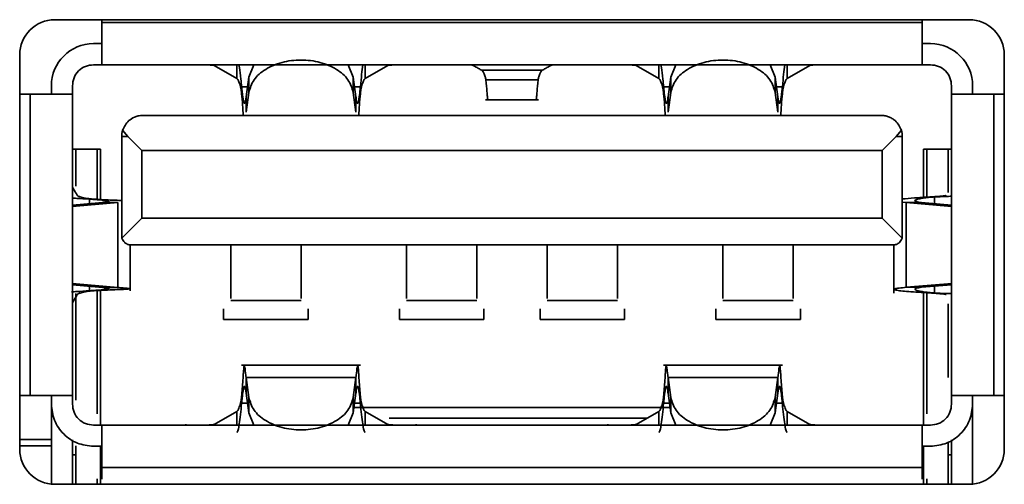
# Model space of a CAD drawing. Header units: millimetres. Extents: x 0 to 1118, y 0 to 864.
# Tile 184 of 250: x 747.42 to 750.92, y 480.61 to 482.26. Entities that reach past the tile are written whole.
import ezdxf

# ---------------------------------------------------------------- set-up
doc = ezdxf.new("R2010")
doc.units = ezdxf.units.MM

msp = doc.modelspace()

# ---------------------------------------------------------------- linework, layer by layer
at = {"color": 7, "linetype": 'Continuous', "lineweight": 35}
for p, q in [((750.797, 482.2617), (747.547, 482.2617)), ((747.7145, 482.2617), (747.7145, 482.2517)), ((750.6295, 482.2517), (747.7145, 482.2517)), ((750.6295, 482.2517), (750.6295, 482.2617)), ((747.6845, 482.1767), (747.7145, 482.1767)), ((750.6295, 482.1767), (750.6595, 482.1767)), ((747.422, 482.1367), (747.422, 480.7367)), ((750.922, 480.7367), (750.922, 482.1367)), ((747.6845, 482.1017), (747.7145, 482.1017)), ((750.6295, 482.1017), (747.7145, 482.1017)), ((748.1128, 482.1017), (748.1128, 482.0993)), ((748.1942, 482.0528), (748.1128, 482.0993)), ((748.1942, 482.1017), (748.1942, 482.0528)), ((748.2365, 482.0579), (748.2547, 482.1017)), ((748.5893, 482.1017), (748.6075, 482.0579)), ((748.6498, 482.1017), (748.6498, 482.0528)), ((748.6498, 482.0528), (748.7312, 482.0993)), ((748.7312, 482.0993), (748.7312, 482.1017)), ((749.6128, 482.1017), (749.6128, 482.0993)), ((749.6942, 482.0528), (749.6128, 482.0993)), ((749.6942, 482.1017), (749.6942, 482.0528)), ((749.7365, 482.0579), (749.7547, 482.1017)), ((750.0893, 482.1017), (750.1075, 482.0579)), ((750.1498, 482.1017), (750.1498, 482.0528)), ((750.1498, 482.0528), (750.2312, 482.0993)), ((750.2312, 482.0993), (750.2312, 482.1017)), ((750.6295, 482.1017), (750.6595, 482.1017)), ((748.227, 481.9876), (748.2365, 482.0579)), ((748.2365, 482.0579), (748.2365, 482.0031)), ((748.6075, 482.0579), (748.6075, 482.0031)), ((748.6075, 482.0579), (748.617, 481.9876)), ((749.0644, 482.0823), (749.2796, 482.0823)), ((749.727, 481.9876), (749.7365, 482.0579)), ((749.7365, 482.0579), (749.7365, 482.0031)), ((750.1075, 482.0579), (750.1075, 482.0031)), ((750.1075, 482.0579), (750.117, 481.9876)), ((747.5345, 482.0267), (747.5345, 481.9967)), ((747.6095, 482.0267), (747.6095, 481.9967)), ((748.2109, 482), (748.2109, 482.0238)), ((748.2109, 482.0238), (748.2319, 482.0238)), ((748.6121, 482.0238), (748.633, 482.0238)), ((748.633, 482.0238), (748.633, 482)), ((749.265, 482.0476), (749.079, 482.0476)), ((749.7109, 482), (749.7109, 482.0238)), ((749.7109, 482.0238), (749.7319, 482.0238)), ((750.1121, 482.0238), (750.133, 482.0238)), ((750.133, 482.0238), (750.133, 482)), ((750.7345, 481.9967), (750.7345, 482.0267)), ((750.8095, 481.9967), (750.8095, 482.0267)), ((747.4595, 481.9967), (747.422, 481.9967)), ((747.4595, 481.9967), (747.4595, 480.9267)), ((747.6095, 481.9967), (747.6095, 480.9267)), ((748.227, 481.9328), (748.2365, 482.0031)), ((748.227, 481.9328), (748.227, 481.9876)), ((748.6075, 482.0031), (748.617, 481.9328)), ((748.617, 481.9876), (748.617, 481.9328)), ((749.727, 481.9328), (749.7365, 482.0031)), ((749.727, 481.9328), (749.727, 481.9876)), ((750.1075, 482.0031), (750.117, 481.9328)), ((750.117, 481.9876), (750.117, 481.9328)), ((750.7345, 480.9267), (750.7345, 481.9967)), ((750.8845, 480.9267), (750.8845, 481.9967)), ((750.922, 481.9967), (750.8845, 481.9967)), ((749.0781, 481.9766), (749.2659, 481.9766)), ((747.8595, 481.9217), (750.4845, 481.9217)), ((747.8067, 481.8467), (747.7845, 481.8467)), ((747.7845, 481.8467), (747.7845, 481.4942)), ((747.7878, 481.8689), (747.8067, 481.8467)), ((747.8567, 481.7967), (747.8067, 481.8467)), ((750.5373, 481.8467), (750.4873, 481.7967)), ((750.5373, 481.8467), (750.5561, 481.8689)), ((750.5373, 481.8467), (750.5595, 481.8467)), ((750.5595, 481.8467), (750.5595, 481.4942)), ((747.7095, 481.8017), (747.6095, 481.8017)), ((747.622, 481.6704), (747.622, 481.8017)), ((747.697, 481.8017), (747.697, 481.6237)), ((747.7095, 481.8017), (747.7095, 481.623)), ((747.8567, 481.7967), (747.8567, 481.5567)), ((747.8567, 481.7967), (750.4873, 481.7967)), ((750.4873, 481.5567), (750.4873, 481.7967)), ((750.7345, 481.8017), (750.6345, 481.8017)), ((750.6345, 481.6308), (750.6345, 481.8017)), ((750.647, 481.6316), (750.647, 481.8017)), ((750.722, 481.8017), (750.722, 481.6483)), ((747.6095, 481.6691), (747.6095, 481.6717)), ((750.7345, 481.6717), (750.7345, 481.6693)), ((747.7158, 481.6128), (747.6095, 481.6033)), ((747.6229, 481.5996), (747.7707, 481.6128)), ((747.6868, 481.6242), (747.6705, 481.6242)), ((747.6705, 481.6088), (747.6705, 481.6242)), ((747.7158, 481.6128), (747.7707, 481.6128)), ((747.7707, 481.6128), (747.7707, 481.3105)), ((750.5595, 481.6134), (750.5733, 481.6121)), ((750.5733, 481.3113), (750.5733, 481.6121)), ((750.5733, 481.6121), (750.721, 481.5995)), ((750.5733, 481.6121), (750.6282, 481.6121)), ((750.7345, 481.603), (750.6282, 481.6121)), ((750.6735, 481.6322), (750.6572, 481.6322)), ((750.6735, 481.6322), (750.6735, 481.6082)), ((747.6095, 481.5996), (747.6229, 481.5996)), ((750.721, 481.5995), (750.7345, 481.5995)), ((747.7856, 481.4857), (747.8567, 481.5567)), ((747.8567, 481.5567), (750.4873, 481.5567)), ((750.4873, 481.5567), (750.5584, 481.4857)), ((747.8145, 481.2986), (747.8145, 481.4618)), ((747.817, 481.4617), (750.527, 481.4617)), ((750.5295, 481.4618), (750.5295, 481.2909)), ((747.6095, 481.3238), (747.6229, 481.3238)), ((747.6095, 481.3201), (747.7158, 481.3105)), ((747.6229, 481.3238), (747.7707, 481.3105)), ((750.721, 481.3239), (750.5733, 481.3113)), ((750.7345, 481.3204), (750.6282, 481.3113)), ((750.721, 481.3239), (750.7345, 481.3239)), ((747.622, 480.9108), (747.622, 481.2888)), ((747.6705, 481.2992), (747.6705, 481.3146)), ((747.6868, 481.2992), (747.6705, 481.2992)), ((747.697, 481.2998), (747.697, 480.8618)), ((747.7095, 481.3004), (747.7095, 480.8217)), ((747.7707, 481.3105), (747.7158, 481.3105)), ((750.6282, 481.3113), (750.5733, 481.3113)), ((750.6345, 480.8217), (750.6345, 481.2926)), ((750.647, 480.8618), (750.647, 481.2918)), ((750.6735, 481.2912), (750.6572, 481.2912)), ((750.6735, 481.3152), (750.6735, 481.2912)), ((747.6095, 481.2517), (747.6095, 481.2543)), ((748.172, 481.2642), (748.422, 481.2642)), ((748.797, 481.2642), (749.047, 481.2642)), ((749.297, 481.2642), (749.547, 481.2642)), ((749.922, 481.2642), (750.172, 481.2642)), ((750.722, 481.2529), (750.722, 480.9911)), ((750.7345, 481.2541), (750.7345, 481.2517)), ((748.147, 481.1967), (748.147, 481.2354)), ((748.447, 481.2354), (748.447, 481.1967)), ((748.772, 481.1967), (748.772, 481.2354)), ((749.072, 481.2354), (749.072, 481.1967)), ((749.272, 481.1967), (749.272, 481.2354)), ((749.572, 481.2354), (749.572, 481.1967)), ((749.897, 481.1967), (749.897, 481.2354)), ((750.197, 481.2354), (750.197, 481.1967)), ((748.447, 481.1967), (748.147, 481.1967)), ((749.072, 481.1967), (748.772, 481.1967)), ((749.572, 481.1967), (749.272, 481.1967)), ((750.197, 481.1967), (749.897, 481.1967)), ((748.6339, 481.0343), (748.2101, 481.0343)), ((750.1339, 481.0343), (749.7101, 481.0343)), ((748.227, 480.9906), (748.2365, 480.9203)), ((748.227, 480.9906), (748.617, 480.9906)), ((748.227, 480.9358), (748.227, 480.9906)), ((748.6075, 480.9203), (748.617, 480.9906)), ((748.617, 480.9906), (748.617, 480.9358)), ((749.727, 480.9906), (750.117, 480.9906)), ((749.727, 480.9906), (749.7365, 480.9203)), ((749.727, 480.9358), (749.727, 480.9906)), ((750.1075, 480.9203), (750.117, 480.9906)), ((750.117, 480.9906), (750.117, 480.9358)), ((748.227, 480.9358), (748.2365, 480.8654)), ((748.6075, 480.8654), (748.617, 480.9358)), ((749.727, 480.9358), (749.7365, 480.8654)), ((750.1075, 480.8654), (750.117, 480.9358)), ((747.422, 480.9267), (747.4595, 480.9267)), ((747.5345, 480.9267), (747.5345, 480.8967)), ((747.6095, 480.8967), (747.6095, 480.9267)), ((748.2109, 480.8996), (748.2109, 480.9233)), ((748.2365, 480.9203), (748.2365, 480.8654)), ((748.6075, 480.9203), (748.6075, 480.8654)), ((748.633, 480.9233), (748.633, 480.8996)), ((749.7109, 480.8996), (749.7109, 480.9233)), ((749.7365, 480.9203), (749.7365, 480.8654)), ((750.1075, 480.9203), (750.1075, 480.8654)), ((750.133, 480.9233), (750.133, 480.8996)), ((750.7345, 480.9267), (750.7345, 480.8967)), ((750.8095, 480.9267), (750.8095, 480.8967)), ((750.8845, 480.9267), (750.922, 480.9267)), ((747.5345, 480.8967), (747.5345, 480.6123)), ((748.1128, 480.8241), (748.1942, 480.8706)), ((748.1942, 480.8706), (748.1942, 480.8217)), ((748.2319, 480.8996), (748.2109, 480.8996)), ((748.2365, 480.8654), (748.2547, 480.8217)), ((748.5893, 480.8217), (748.6075, 480.8654)), ((748.6101, 480.8842), (749.7339, 480.8842)), ((748.633, 480.8996), (748.6121, 480.8996)), ((748.6498, 480.8706), (748.7312, 480.8241)), ((748.6498, 480.8706), (748.6498, 480.8217)), ((749.6128, 480.8241), (749.6942, 480.8706)), ((749.6942, 480.8706), (749.6942, 480.8217)), ((749.7319, 480.8996), (749.7109, 480.8996)), ((749.7365, 480.8654), (749.7547, 480.8217)), ((750.0893, 480.8217), (750.1075, 480.8654)), ((750.133, 480.8996), (750.1121, 480.8996)), ((750.1498, 480.8706), (750.2312, 480.8241)), ((750.1498, 480.8706), (750.1498, 480.8217)), ((750.8095, 480.8967), (750.8095, 480.6123)), ((748.7359, 480.8467), (749.6524, 480.8467)), ((747.7145, 480.8217), (747.6845, 480.8217)), ((747.7145, 480.8217), (750.6295, 480.8217)), ((748.013, 480.8248), (748.013, 480.8217)), ((748.1128, 480.8241), (748.1128, 480.8217)), ((748.7312, 480.8217), (748.7312, 480.8241)), ((748.831, 480.8217), (748.831, 480.8249)), ((749.513, 480.8248), (749.513, 480.8217)), ((749.6128, 480.8217), (749.6128, 480.8241)), ((750.2312, 480.8217), (750.2312, 480.8241)), ((750.6595, 480.8217), (750.6295, 480.8217)), ((747.5345, 480.7708), (747.422, 480.7708)), ((747.5345, 480.7708), (747.422, 480.7708)), ((747.6095, 480.6117), (747.6095, 480.7699)), ((750.722, 480.7615), (750.722, 480.6117)), ((750.7345, 480.7699), (750.7345, 480.6117)), ((747.422, 480.748), (747.5345, 480.748)), ((747.622, 480.6117), (747.622, 480.7487)), ((747.6845, 480.7467), (747.7145, 480.7467)), ((747.7095, 480.7467), (747.7095, 480.6117)), ((750.6295, 480.7467), (750.6595, 480.7467)), ((750.6345, 480.6117), (750.6345, 480.7467)), ((747.6095, 480.7167), (747.622, 480.7167)), ((750.722, 480.7167), (750.7345, 480.7167)), ((747.7145, 480.6717), (750.6295, 480.6717)), ((747.7145, 480.6717), (747.7145, 480.6304)), ((750.6295, 480.6304), (750.6295, 480.6717)), ((747.697, 480.6316), (747.697, 480.6117)), ((750.647, 480.6117), (750.647, 480.6316)), ((747.547, 480.6117), (750.797, 480.6117))]:
    msp.add_line(p, q, dxfattribs=at)
for centre, radius, start, end in [((747.547, 482.1367), 0.125, 90, 180), ((750.797, 482.1367), 0.125, 0, 90), ((747.6845, 482.0267), 0.15, 90, 180), ((750.6595, 482.0267), 0.15, 0, 90), ((747.8595, 481.8467), 0.075, 162.8075, 180), ((750.4845, 481.8467), 0.075, 0, 17.1925), ((747.547, 480.7367), 0.125, 180, 270), ((750.797, 480.7367), 0.125, 270, 0)]:
    msp.add_arc(centre, radius, start, end, dxfattribs=at)
for points in [[(747.7145, 482.2517), (747.7145, 482.232), (747.7145, 482.1927), (747.7145, 482.1431), (747.7145, 482.1085), (747.7145, 482.104), (747.7145, 482.1017)], [(750.6295, 482.1017), (750.6295, 482.104), (750.6295, 482.1085), (750.6295, 482.1431), (750.6295, 482.1927), (750.6295, 482.232), (750.6295, 482.2517)], [(747.6095, 482.0267), (747.6106, 482.0365), (747.6129, 482.0562), (747.6302, 482.081), (747.655, 482.0983), (747.6747, 482.1006), (747.6845, 482.1017)], [(748.2365, 482.0031), (748.241, 482.0185), (748.2502, 482.0494), (748.2938, 482.0875), (748.353, 482.1127), (748.422, 482.1215), (748.491, 482.1127), (748.5502, 482.0875), (748.5938, 482.0494), (748.603, 482.0185), (748.6075, 482.0031)], [(749.7365, 482.0031), (749.741, 482.0185), (749.7502, 482.0494), (749.7938, 482.0875), (749.853, 482.1127), (749.922, 482.1215), (749.991, 482.1127), (750.0502, 482.0875), (750.0938, 482.0494), (750.103, 482.0185), (750.1075, 482.0031)], [(750.6595, 482.1017), (750.6693, 482.1006), (750.689, 482.0983), (750.7138, 482.081), (750.7311, 482.0562), (750.7334, 482.0365), (750.7345, 482.0267)], [(748.227, 481.9876), (748.2263, 481.983), (748.225, 481.9739), (748.223, 481.966), (748.221, 481.9632), (748.219, 481.9659), (748.217, 481.9739), (748.215, 481.9868), (748.2129, 482.0036), (748.2116, 482.0171), (748.2109, 482.0238)], [(748.633, 482.0238), (748.6324, 482.0171), (748.631, 482.0036), (748.629, 481.9868), (748.627, 481.9739), (748.625, 481.9659), (748.623, 481.9632), (748.621, 481.966), (748.619, 481.9739), (748.6177, 481.983), (748.617, 481.9876)], [(749.727, 481.9876), (749.7263, 481.983), (749.725, 481.9739), (749.723, 481.966), (749.721, 481.9632), (749.719, 481.9659), (749.717, 481.9739), (749.715, 481.9868), (749.7129, 482.0036), (749.7116, 482.0171), (749.7109, 482.0238)], [(750.133, 482.0238), (750.1324, 482.0171), (750.131, 482.0036), (750.129, 481.9868), (750.127, 481.9739), (750.125, 481.9659), (750.123, 481.9632), (750.121, 481.966), (750.119, 481.9739), (750.1177, 481.983), (750.117, 481.9876)], [(747.6095, 481.9967), (747.6072, 481.9967), (747.6027, 481.9967), (747.568, 481.9967), (747.5185, 481.9967), (747.4792, 481.9967), (747.4595, 481.9967)], [(750.8845, 481.9967), (750.8648, 481.9967), (750.8255, 481.9967), (750.7759, 481.9967), (750.7413, 481.9967), (750.7368, 481.9967), (750.7345, 481.9967)], [(750.7158, 481.638), (750.7148, 481.6375), (750.7126, 481.6366), (750.6995, 481.6351), (750.6808, 481.6337), (750.6651, 481.6327), (750.6572, 481.6322)], [(747.6705, 481.6242), (747.6779, 481.6237), (747.6927, 481.6228), (747.7118, 481.6214), (747.7267, 481.6199), (747.7365, 481.6185), (747.7405, 481.6171), (747.7382, 481.6157), (747.7303, 481.6143), (747.7206, 481.6133), (747.7158, 481.6128)], [(750.6572, 481.6322), (750.6379, 481.6311), (750.5993, 481.6287), (750.5728, 481.6264), (750.5595, 481.6252)], [(747.7158, 481.3105), (747.7206, 481.3101), (747.7303, 481.3091), (747.7382, 481.3077), (747.7405, 481.3063), (747.7365, 481.3049), (747.7267, 481.3035), (747.7118, 481.302), (747.6927, 481.3006), (747.6779, 481.2997), (747.6705, 481.2992)], [(750.6572, 481.2912), (750.6435, 481.292), (750.6161, 481.2937), (750.5808, 481.2962), (750.5531, 481.2987), (750.535, 481.3012), (750.5277, 481.3037), (750.5319, 481.3062), (750.5465, 481.3087), (750.5644, 481.3104), (750.5733, 481.3113)], [(750.6572, 481.2912), (750.6651, 481.2907), (750.6808, 481.2897), (750.6995, 481.2883), (750.7126, 481.2868), (750.7148, 481.2859), (750.7158, 481.2854)], [(748.2109, 480.8996), (748.2116, 480.9063), (748.2129, 480.9198), (748.215, 480.9366), (748.217, 480.9495), (748.219, 480.9575), (748.221, 480.9602), (748.223, 480.9574), (748.225, 480.9495), (748.2263, 480.9404), (748.227, 480.9358)], [(748.617, 480.9358), (748.6177, 480.9404), (748.619, 480.9495), (748.621, 480.9574), (748.623, 480.9602), (748.625, 480.9575), (748.627, 480.9495), (748.629, 480.9366), (748.631, 480.9198), (748.6324, 480.9063), (748.633, 480.8996)], [(749.7109, 480.8996), (749.7116, 480.9063), (749.7129, 480.9198), (749.715, 480.9366), (749.717, 480.9495), (749.719, 480.9575), (749.721, 480.9602), (749.723, 480.9574), (749.725, 480.9495), (749.7263, 480.9404), (749.727, 480.9358)], [(750.117, 480.9358), (750.1177, 480.9404), (750.119, 480.9495), (750.121, 480.9574), (750.123, 480.9602), (750.125, 480.9575), (750.127, 480.9495), (750.129, 480.9366), (750.131, 480.9198), (750.1324, 480.9063), (750.133, 480.8996)], [(747.4595, 480.9267), (747.4792, 480.9267), (747.5185, 480.9267), (747.568, 480.9267), (747.6027, 480.9267), (747.6072, 480.9267), (747.6095, 480.9267)], [(748.2365, 480.9203), (748.241, 480.9048), (748.2502, 480.874), (748.2938, 480.8359), (748.353, 480.8107), (748.422, 480.8019), (748.491, 480.8107), (748.5502, 480.8359), (748.5938, 480.874), (748.603, 480.9048), (748.6075, 480.9203)], [(749.7365, 480.9203), (749.741, 480.9048), (749.7502, 480.874), (749.7938, 480.8359), (749.853, 480.8107), (749.922, 480.8019), (749.991, 480.8107), (750.0502, 480.8359), (750.0938, 480.874), (750.103, 480.9049), (750.1075, 480.9203)], [(750.7345, 480.9267), (750.7368, 480.9267), (750.7413, 480.9267), (750.7759, 480.9267), (750.8255, 480.9267), (750.8648, 480.9267), (750.8845, 480.9267)], [(747.6845, 480.7467), (747.6648, 480.749), (747.6255, 480.7535), (747.5759, 480.7881), (747.5413, 480.8377), (747.5368, 480.877), (747.5345, 480.8967)], [(747.6845, 480.8217), (747.6747, 480.8228), (747.655, 480.8251), (747.6302, 480.8424), (747.6129, 480.8672), (747.6106, 480.8869), (747.6095, 480.8967)], [(748.2109, 480.8996), (748.2095, 480.8856), (748.2068, 480.8576), (748.2026, 480.825), (748.1984, 480.802), (748.1956, 480.7978), (748.1942, 480.7957)], [(748.6498, 480.7957), (748.6484, 480.7978), (748.6456, 480.802), (748.6414, 480.825), (748.6372, 480.8576), (748.6344, 480.8856), (748.633, 480.8996)], [(749.7109, 480.8996), (749.7095, 480.8856), (749.7068, 480.8576), (749.7026, 480.825), (749.6984, 480.802), (749.6956, 480.7978), (749.6942, 480.7957)], [(750.1498, 480.7957), (750.1484, 480.7978), (750.1456, 480.802), (750.1414, 480.825), (750.1372, 480.8576), (750.1344, 480.8856), (750.133, 480.8996)], [(750.7345, 480.8967), (750.7334, 480.8869), (750.7311, 480.8672), (750.7138, 480.8424), (750.689, 480.8251), (750.6693, 480.8228), (750.6595, 480.8217)], [(750.8095, 480.8967), (750.8072, 480.877), (750.8027, 480.8377), (750.768, 480.7881), (750.7185, 480.7535), (750.6792, 480.749), (750.6595, 480.7467)], [(747.7145, 480.8217), (747.7145, 480.8194), (747.7145, 480.8149), (747.7145, 480.7802), (747.7145, 480.7307), (747.7145, 480.6914), (747.7145, 480.6717)], [(750.6295, 480.6717), (750.6295, 480.6914), (750.6295, 480.7307), (750.6295, 480.7802), (750.6295, 480.8149), (750.6295, 480.8194), (750.6295, 480.8217)]]:
    msp.add_open_spline(points, degree=3, dxfattribs=at)
for points, knots in [([(748.063, 482.1017), (748.068, 482.1017), (748.0788, 482.1016), (748.0944, 482.1011), (748.1052, 482.1005), (748.111, 482.0999), (748.1122, 482.0995), (748.1128, 482.0993)], [0, 0, 0, 0, 0.202795, 0.436816, 0.70199, 0.847051, 1, 1, 1, 1]), ([(748.2015, 482.1017), (748.2022, 482.0983), (748.2044, 482.0866), (748.2075, 482.058), (748.21, 482.033), (748.2109, 482.0238)], [0, 0, 0, 0, 0.207573, 0.709448, 1, 1, 1, 1]), ([(748.633, 482.0238), (748.6346, 482.0391), (748.6376, 482.07), (748.6407, 482.091), (748.6422, 482.1017)], [0, 0, 0, 0, 0.492795, 1, 1, 1, 1]), ([(748.7312, 482.0993), (748.7318, 482.0995), (748.7329, 482.0999), (748.7388, 482.1005), (748.7495, 482.1011), (748.7652, 482.1016), (748.776, 482.1017), (748.781, 482.1017)], [0, 0, 0, 0, 0.152886, 0.297902, 0.56304, 0.797097, 1, 1, 1, 1]), ([(749.0264, 482.1017), (749.0317, 482.0997), (749.0407, 482.0963), (749.0534, 482.0883), (749.0607, 482.0843), (749.0644, 482.0823)], [0, 0, 0, 0, 0.419293, 0.709647, 1, 1, 1, 1]), ([(749.3176, 482.1017), (749.3123, 482.0997), (749.3033, 482.0963), (749.2906, 482.0883), (749.2833, 482.0843), (749.2796, 482.0823)], [0, 0, 0, 0, 0.419293, 0.709647, 1, 1, 1, 1]), ([(749.5634, 482.1017), (749.5684, 482.1017), (749.5791, 482.1016), (749.5946, 482.1011), (749.6052, 482.1005), (749.6111, 482.0999), (749.6122, 482.0995), (749.6128, 482.0993)], [0, 0, 0, 0, 0.202804, 0.436832, 0.702008, 0.847061, 1, 1, 1, 1]), ([(749.7015, 482.1017), (749.7022, 482.0983), (749.7044, 482.0866), (749.7075, 482.058), (749.71, 482.033), (749.7109, 482.0238)], [0, 0, 0, 0, 0.207573, 0.709448, 1, 1, 1, 1]), ([(750.133, 482.0238), (750.1346, 482.0391), (750.1376, 482.07), (750.1407, 482.091), (750.1422, 482.1017)], [0, 0, 0, 0, 0.492795, 1, 1, 1, 1]), ([(750.2312, 482.0993), (750.2324, 482.0996), (750.2348, 482.1003), (750.2467, 482.101), (750.2622, 482.1016), (750.2743, 482.1017), (750.2804, 482.1017)], [0, 0, 0, 0, 0.254164, 0.506731, 0.751309, 1, 1, 1, 1]), ([(749.079, 482.0476), (749.0783, 482.0516), (749.0765, 482.0613), (749.0717, 482.0728), (749.067, 482.0804), (749.0652, 482.0817), (749.0644, 482.0823)], [0, 0, 0, 0, 0.206013, 0.498903, 0.794012, 1, 1, 1, 1]), ([(749.2796, 482.0823), (749.2788, 482.0817), (749.277, 482.0804), (749.2723, 482.0728), (749.2675, 482.0613), (749.2657, 482.0516), (749.265, 482.0476)], [0, 0, 0, 0, 0.205988, 0.501097, 0.793987, 1, 1, 1, 1]), ([(748.1942, 482.0528), (748.1951, 482.052), (748.1971, 482.05), (748.2026, 482.0383), (748.208, 482.0204), (748.2101, 482.006), (748.2109, 482.0001)], [0, 0, 0, 0, 0.2070682, 0.4991142, 0.7924837, 1, 1, 1, 1]), ([(748.633, 482.0001), (748.6339, 482.006), (748.636, 482.0204), (748.6414, 482.0383), (748.6469, 482.05), (748.6489, 482.052), (748.6498, 482.0528)], [0, 0, 0, 0, 0.207516, 0.500886, 0.792932, 1, 1, 1, 1]), ([(749.0864, 481.978), (749.0862, 481.9777), (749.0855, 481.9768), (749.0846, 481.9871), (749.0829, 482.0088), (749.0805, 482.033), (749.079, 482.0476)], [0, 0, 0, 0, 0.129258, 0.403102, 0.639777, 1, 1, 1, 1]), ([(749.265, 482.0476), (749.2635, 482.033), (749.2611, 482.0088), (749.2594, 481.9871), (749.2584, 481.9768), (749.2578, 481.9777), (749.2576, 481.978)], [0, 0, 0, 0, 0.360223, 0.596897, 0.870742, 1, 1, 1, 1]), ([(749.6942, 482.0528), (749.6951, 482.052), (749.6971, 482.05), (749.7026, 482.0383), (749.708, 482.0204), (749.7101, 482.006), (749.7109, 482.0001)], [0, 0, 0, 0, 0.2070682, 0.4991142, 0.7924837, 1, 1, 1, 1]), ([(750.133, 482.0001), (750.1339, 482.006), (750.136, 482.0204), (750.1414, 482.0383), (750.1469, 482.05), (750.1489, 482.052), (750.1498, 482.0528)], [0, 0, 0, 0, 0.207516, 0.500886, 0.792932, 1, 1, 1, 1]), ([(748.2109, 482), (748.2122, 481.986), (748.2148, 481.9556), (748.2162, 481.9335), (748.2169, 481.9217)], [0, 0, 0, 0, 0.4629324, 1, 1, 1, 1]), ([(748.6271, 481.9217), (748.6278, 481.9335), (748.6292, 481.9556), (748.6318, 481.986), (748.633, 482)], [0, 0, 0, 0, 0.537068, 1, 1, 1, 1]), ([(749.7109, 482), (749.7122, 481.986), (749.7148, 481.9556), (749.7162, 481.9335), (749.7169, 481.9217)], [0, 0, 0, 0, 0.462932, 1, 1, 1, 1]), ([(750.1271, 481.9217), (750.1278, 481.9335), (750.1292, 481.9556), (750.1318, 481.986), (750.133, 482)], [0, 0, 0, 0, 0.5370676, 1, 1, 1, 1]), ([(747.8595, 481.9217), (747.8567, 481.9216), (747.8511, 481.9214), (747.841, 481.9196), (747.8251, 481.9145), (747.8007, 481.898), (747.7931, 481.8807), (747.7878, 481.8689)], [0, 0, 0, 0, 0.060576, 0.122851, 0.233808, 0.471502, 1, 1, 1, 1]), ([(750.4845, 481.9217), (750.4889, 481.9215), (750.4982, 481.921), (750.5114, 481.9171), (750.5237, 481.9111), (750.5442, 481.896), (750.5509, 481.8808), (750.5561, 481.8689)], [0, 0, 0, 0, 0.096481, 0.203425, 0.32711, 0.471647, 1, 1, 1, 1]), ([(747.6095, 481.6691), (747.612, 481.6636), (747.6163, 481.6541), (747.6236, 481.6435), (747.627, 481.6381), (747.6279, 481.6368), (747.6281, 481.6364), (747.6281, 481.6363), (747.6281, 481.6363), (747.6281, 481.6363), (747.6281, 481.6363), (747.6281, 481.6363), (747.6281, 481.6363)], [0, 0, 0, 0, 0.499943, 0.874731, 0.968556, 0.992075, 0.997987, 0.999481, 0.999862, 0.999962, 0.999988, 1, 1, 1, 1]), ([(747.6868, 481.6242), (747.6802, 481.6248), (747.6644, 481.6263), (747.6441, 481.6303), (747.6309, 481.6342), (747.6289, 481.6357), (747.6281, 481.6363)], [0, 0, 0, 0, 0.2083608, 0.5004013, 0.7920972, 1, 1, 1, 1]), ([(747.6095, 481.6285), (747.6145, 481.6281), (747.6314, 481.6266), (747.6543, 481.6252), (747.6705, 481.6242)], [0, 0, 0, 0, 0.292955, 1, 1, 1, 1]), ([(747.7845, 481.6196), (747.7774, 481.6199), (747.7636, 481.6204), (747.7315, 481.6217), (747.7041, 481.6232), (747.6868, 481.6242)], [0, 0, 0, 0, 0.2844547, 0.5462027, 1, 1, 1, 1]), ([(750.6282, 481.6121), (750.6245, 481.6125), (750.6162, 481.6134), (750.6074, 481.6156), (750.6031, 481.6186), (750.6069, 481.6222), (750.6195, 481.6258), (750.6372, 481.6287), (750.6555, 481.6309), (750.6679, 481.6318), (750.6735, 481.6322)], [0, 0, 0, 0, 0.093689, 0.208311, 0.343856, 0.500289, 0.656469, 0.791834, 0.906347, 1, 1, 1, 1]), ([(750.6735, 481.6322), (750.687, 481.6329), (750.71, 481.634), (750.7273, 481.6344), (750.7345, 481.6345)], [0, 0, 0, 0, 0.583982, 1, 1, 1, 1]), ([(747.7845, 481.4942), (747.7846, 481.4927), (747.7847, 481.4898), (747.7853, 481.4871), (747.7856, 481.4857)], [0, 0, 0, 0, 0.489489, 1, 1, 1, 1]), ([(747.7856, 481.4857), (747.7878, 481.4803), (747.7906, 481.4734), (747.7995, 481.4666), (747.8048, 481.4639), (747.8107, 481.4621), (747.8149, 481.4618), (747.817, 481.4617)], [0, 0, 0, 0, 0.529114, 0.671936, 0.793032, 0.899129, 1, 1, 1, 1]), ([(748.172, 481.4617), (748.172, 481.4197), (748.172, 481.3356), (748.172, 481.2701), (748.172, 481.271), (748.172, 481.2713)], [0, 0, 0, 0, 0.379419, 0.758838, 1, 1, 1, 1]), ([(748.422, 481.2713), (748.422, 481.271), (748.422, 481.2701), (748.422, 481.3356), (748.422, 481.4197), (748.422, 481.4617)], [0, 0, 0, 0, 0.241162, 0.620581, 1, 1, 1, 1]), ([(748.797, 481.4617), (748.797, 481.4197), (748.797, 481.3356), (748.797, 481.2701), (748.797, 481.271), (748.797, 481.2713)], [0, 0, 0, 0, 0.379419, 0.758838, 1, 1, 1, 1]), ([(749.047, 481.2713), (749.047, 481.271), (749.047, 481.2701), (749.047, 481.3356), (749.047, 481.4197), (749.047, 481.4617)], [0, 0, 0, 0, 0.241162, 0.620581, 1, 1, 1, 1]), ([(749.297, 481.4617), (749.297, 481.4197), (749.297, 481.3356), (749.297, 481.2701), (749.297, 481.271), (749.297, 481.2713)], [0, 0, 0, 0, 0.379419, 0.758838, 1, 1, 1, 1]), ([(749.547, 481.2713), (749.547, 481.271), (749.547, 481.2701), (749.547, 481.3356), (749.547, 481.4197), (749.547, 481.4617)], [0, 0, 0, 0, 0.241162, 0.620581, 1, 1, 1, 1]), ([(749.922, 481.4617), (749.922, 481.4197), (749.922, 481.3356), (749.922, 481.2701), (749.922, 481.271), (749.922, 481.2713)], [0, 0, 0, 0, 0.3794189, 0.7588379, 1, 1, 1, 1]), ([(750.172, 481.2713), (750.172, 481.271), (750.172, 481.2701), (750.172, 481.3356), (750.172, 481.4197), (750.172, 481.4617)], [0, 0, 0, 0, 0.241162, 0.620581, 1, 1, 1, 1]), ([(750.5584, 481.4857), (750.5562, 481.4803), (750.5535, 481.4734), (750.5443, 481.4665), (750.5389, 481.4638), (750.533, 481.462), (750.5289, 481.4618), (750.527, 481.4617)], [0, 0, 0, 0, 0.529539, 0.67543, 0.799413, 0.905497, 1, 1, 1, 1]), ([(750.5595, 481.4942), (750.5594, 481.4927), (750.5593, 481.4898), (750.5587, 481.4871), (750.5584, 481.4857)], [0, 0, 0, 0, 0.486322, 1, 1, 1, 1]), ([(747.6705, 481.2992), (747.6544, 481.2982), (747.6302, 481.2967), (747.6123, 481.2952), (747.6063, 481.2947)], [0, 0, 0, 0, 0.666667, 1, 1, 1, 1]), ([(747.6281, 481.2871), (747.6281, 481.2871), (747.6281, 481.2871), (747.6281, 481.2871), (747.6281, 481.2871), (747.6281, 481.2871), (747.6281, 481.287), (747.6279, 481.2866), (747.627, 481.2853), (747.6236, 481.2799), (747.6163, 481.2693), (747.612, 481.2598), (747.6095, 481.2543)], [0, 0, 0, 0, 0.000012, 0.000038, 0.000138, 0.000519, 0.002013, 0.007925, 0.031444, 0.125269, 0.500057, 1, 1, 1, 1]), ([(747.6281, 481.2871), (747.6289, 481.2877), (747.6309, 481.2892), (747.6441, 481.2931), (747.6644, 481.2971), (747.6802, 481.2986), (747.6868, 481.2992)], [0, 0, 0, 0, 0.207903, 0.499599, 0.791639, 1, 1, 1, 1]), ([(747.7707, 481.3105), (747.7775, 481.31), (747.7927, 481.3087), (747.809, 481.3073), (747.8171, 481.3059), (747.81, 481.3049), (747.7867, 481.3038), (747.7539, 481.3025), (747.72, 481.3011), (747.6971, 481.2998), (747.6868, 481.2992)], [0, 0, 0, 0, 0.093706, 0.20834, 0.343862, 0.500213, 0.656379, 0.791767, 0.906321, 1, 1, 1, 1]), ([(750.6735, 481.2912), (750.6679, 481.2916), (750.6555, 481.2925), (750.6372, 481.2947), (750.6195, 481.2976), (750.6069, 481.3012), (750.6031, 481.3048), (750.6074, 481.3077), (750.6162, 481.3099), (750.6245, 481.3109), (750.6282, 481.3113)], [0, 0, 0, 0, 0.093653, 0.208166, 0.343531, 0.499711, 0.656144, 0.791689, 0.906311, 1, 1, 1, 1]), ([(750.7345, 481.2889), (750.7273, 481.289), (750.71, 481.2894), (750.687, 481.2905), (750.6735, 481.2912)], [0, 0, 0, 0, 0.416018, 1, 1, 1, 1]), ([(748.2109, 480.9233), (748.2118, 480.9327), (748.2136, 480.9536), (748.2156, 480.9838), (748.2175, 481.0124), (748.219, 481.0318), (748.2204, 481.0364), (748.2223, 481.0275), (748.2243, 481.0115), (748.2262, 480.9971), (748.227, 480.9906)], [0, 0, 0, 0, 0.093396, 0.207795, 0.343178, 0.499505, 0.65626, 0.791952, 0.906538, 1, 1, 1, 1]), ([(748.617, 480.9906), (748.6178, 480.9971), (748.6197, 481.0115), (748.6216, 481.0275), (748.6235, 481.0364), (748.625, 481.0318), (748.6265, 481.0124), (748.6284, 480.9838), (748.6304, 480.9536), (748.6322, 480.9327), (748.633, 480.9233)], [0, 0, 0, 0, 0.093462, 0.208049, 0.34374, 0.500495, 0.656822, 0.792205, 0.906604, 1, 1, 1, 1]), ([(749.7109, 480.9233), (749.7118, 480.9327), (749.7136, 480.9536), (749.7156, 480.9838), (749.7175, 481.0124), (749.719, 481.0318), (749.7204, 481.0364), (749.7223, 481.0275), (749.7243, 481.0115), (749.7262, 480.9971), (749.727, 480.9906)], [0, 0, 0, 0, 0.093396, 0.207795, 0.343178, 0.499505, 0.65626, 0.791952, 0.906538, 1, 1, 1, 1]), ([(750.117, 480.9906), (750.1178, 480.9971), (750.1197, 481.0115), (750.1216, 481.0275), (750.1235, 481.0364), (750.125, 481.0318), (750.1265, 481.0124), (750.1284, 480.9838), (750.1304, 480.9536), (750.1322, 480.9327), (750.133, 480.9233)], [0, 0, 0, 0, 0.093462, 0.208049, 0.34374, 0.500495, 0.656822, 0.792205, 0.906604, 1, 1, 1, 1]), ([(748.2109, 480.9233), (748.2101, 480.9174), (748.208, 480.903), (748.2026, 480.8851), (748.1971, 480.8734), (748.1951, 480.8714), (748.1942, 480.8706)], [0, 0, 0, 0, 0.2075164, 0.5008858, 0.7929316, 1, 1, 1, 1]), ([(748.6498, 480.8706), (748.6489, 480.8714), (748.6469, 480.8734), (748.6414, 480.8851), (748.636, 480.903), (748.6339, 480.9174), (748.633, 480.9233)], [0, 0, 0, 0, 0.207068, 0.499114, 0.792484, 1, 1, 1, 1]), ([(749.7109, 480.9233), (749.7101, 480.9174), (749.708, 480.903), (749.7026, 480.8851), (749.6971, 480.8734), (749.6951, 480.8714), (749.6942, 480.8706)], [0, 0, 0, 0, 0.2075164, 0.5008858, 0.7929316, 1, 1, 1, 1]), ([(750.1498, 480.8706), (750.1489, 480.8714), (750.1469, 480.8734), (750.1414, 480.8851), (750.136, 480.903), (750.1339, 480.9174), (750.133, 480.9233)], [0, 0, 0, 0, 0.207068, 0.499114, 0.792484, 1, 1, 1, 1]), ([(748.064, 480.8217), (748.07, 480.8217), (748.082, 480.8218), (748.0974, 480.8224), (748.1092, 480.8231), (748.1116, 480.8238), (748.1128, 480.8241)], [0, 0, 0, 0, 0.247202, 0.493394, 0.744367, 1, 1, 1, 1]), ([(748.7312, 480.8241), (748.7324, 480.8238), (748.7349, 480.8231), (748.7469, 480.8223), (748.7626, 480.8218), (748.7748, 480.8217), (748.781, 480.8217)], [0, 0, 0, 0, 0.254152, 0.506692, 0.751265, 1, 1, 1, 1]), ([(749.5637, 480.8217), (749.5698, 480.8217), (749.5819, 480.8218), (749.5973, 480.8223), (749.6092, 480.8231), (749.6116, 480.8238), (749.6128, 480.8241)], [0, 0, 0, 0, 0.247245, 0.493384, 0.744345, 1, 1, 1, 1]), ([(750.2312, 480.8241), (750.2324, 480.8238), (750.2349, 480.8231), (750.2469, 480.8223), (750.2627, 480.8218), (750.2748, 480.8217), (750.281, 480.8217)], [0, 0, 0, 0, 0.254843, 0.508066, 0.752119, 1, 1, 1, 1])]:
    msp.add_open_spline(points, degree=3, knots=knots, dxfattribs=at)

doc.saveas('drawing.dxf')
